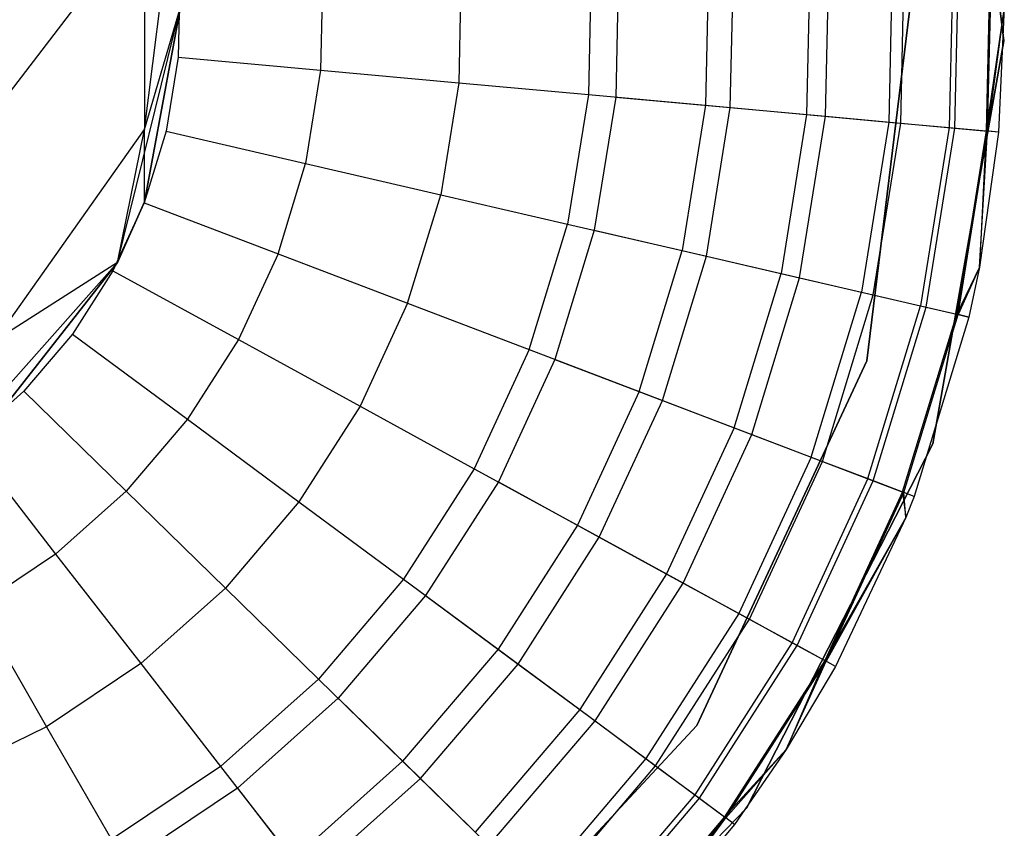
# Model space of a CAD drawing. Extents: x 0.4 to 40.3, y 0.4 to 40.3.
# Tile 106 of 243: x 20.501 to 20.854, y 0.58 to 0.869. Entities that reach past the tile are written whole.
import ezdxf

# ---------------------------------------------------------------- set-up
doc = ezdxf.new("R2010")
doc.units = 0
doc.header["$MEASUREMENT"] = 0
doc.layers.get('0').update_dxf_attribs({"color": 13, "linetype": 'CONTINUOUS'})

# ---------------------------------------------------------------- blocks, each defined once
blk = doc.blocks.new('ORTO-XII-B-11464-11465_ST0')
at = {"color": 0}
for p, q in [((20.85403, 0.86179, 10.00295), (20.83573, 1.00734, 10.00295)), ((20.83573, 1.00734, 3.31004), (20.85403, 0.86179, 3.31004)), ((20.85403, 0.86179, 10.00295), (20.83573, 1.00734, 10.00295)), ((20.83573, 1.00734, 3.31004), (20.85403, 0.86179, 3.31004)), ((20.54611, 0.82999, 1.68223), (20.55746, 0.92118, 1.70304)), ((20.54611, 0.82999, 1.68223), (20.55746, 0.92118, 1.70304)), ((20.49258, 0.83663, 1.42996), (20.54611, 0.90649, 1.4636)), ((20.49258, 0.83663, 1.42996), (20.54611, 0.90649, 1.4636)), ((20.54611, 0.90649, 1.4636), (20.54611, 0.82999, 1.68223)), ((20.54611, 0.90649, 1.4636), (20.54611, 0.82999, 1.68223)), ((20.78465, 0.89312, 12.08659), (20.78334, 0.83539, 12.08659)), ((20.78465, 0.89312, 12.08659), (20.78334, 0.83539, 12.08659)), ((20.79013, 0.83477, 10.0086), (20.79147, 0.89343, 10.0086)), ((20.79013, 0.83477, 10.0086), (20.79147, 0.89343, 10.0086)), ((20.81415, 0.89446, 12.04443), (20.81274, 0.83271, 12.04443)), ((20.81415, 0.89446, 12.04443), (20.81274, 0.83271, 12.04443)), ((20.81706, 0.83231, 10.08321), (20.81848, 0.89466, 10.08321)), ((20.81706, 0.83231, 10.08321), (20.81848, 0.89466, 10.08321)), ((20.83588, 0.89545, 11.99778), (20.8344, 0.83073, 11.99778)), ((20.83588, 0.89545, 11.99778), (20.8344, 0.83073, 11.99778)), ((20.83648, 0.83054, 10.16013), (20.83796, 0.89554, 10.16013)), ((20.83648, 0.83054, 10.16013), (20.83796, 0.89554, 10.16013)), ((20.84918, 0.89606, 11.94807), (20.84767, 0.82952, 11.94807)), ((20.84918, 0.89606, 11.94807), (20.84767, 0.82952, 11.94807)), ((20.84821, 0.82947, 10.23861), (20.84973, 0.89608, 10.23861)), ((20.84821, 0.82947, 10.23861), (20.84973, 0.89608, 10.23861)), ((20.70618, 0.88954, 12.15251), (20.70511, 0.84253, 12.15251)), ((20.70618, 0.88954, 12.15251), (20.70511, 0.84253, 12.15251)), ((20.71601, 0.88999, 9.86923), (20.71491, 0.84164, 9.86923)), ((20.71601, 0.88999, 9.86923), (20.71491, 0.84164, 9.86923)), ((20.7483, 0.89146, 12.12299), (20.7471, 0.8387, 12.12299)), ((20.7483, 0.89146, 12.12299), (20.7471, 0.8387, 12.12299)), ((20.75597, 0.83789, 9.93704), (20.7572, 0.89186, 9.93704)), ((20.75597, 0.83789, 9.93704), (20.7572, 0.89186, 9.93704)), ((20.82239, 0.89012, 10.00295), (20.80489, 0.74707, 10.00295)), ((20.80489, 0.74707, 3.31004), (20.82239, 0.89012, 3.31004)), ((20.80489, 0.74707, 3.31004), (20.82239, 0.89012, 3.31004)), ((20.82239, 0.89012, 10.00295), (20.80489, 0.74707, 10.00295)), ((20.65958, 0.88742, 12.17426), (20.65866, 0.84678, 12.17426)), ((20.65958, 0.88742, 12.17426), (20.65866, 0.84678, 12.17426)), ((20.5587, 0.88282, 12.19207), (20.55808, 0.85596, 12.19207)), ((20.5587, 0.88282, 12.19207), (20.55808, 0.85596, 12.19207)), ((20.60992, 0.88515, 12.18758), (20.60915, 0.8513, 12.18758)), ((20.60992, 0.88515, 12.18758), (20.60915, 0.8513, 12.18758)), ((20.53635, 0.78238, 3.92355), (20.5589, 0.87386, 3.92355)), ((20.53635, 0.78238, 3.92355), (20.5589, 0.87386, 3.92355)), ((20.5589, 0.87386, 1.9124), (20.54611, 0.80406, 1.9124)), ((20.54611, 0.82999, 1.68223), (20.5589, 0.87386, 1.9124)), ((20.54611, 0.82999, 1.68223), (20.5589, 0.87386, 1.9124)), ((20.54611, 0.80406, 1.9124), (20.5589, 0.87386, 3.92355)), ((20.5589, 0.87386, 1.9124), (20.54611, 0.80406, 1.9124)), ((20.54611, 0.80406, 1.9124), (20.5589, 0.87386, 3.92355)), ((20.85417, 0.87386, 11.89679), (20.84767, 0.82952, 11.94807)), ((20.85417, 0.87386, 11.89679), (20.84767, 0.82952, 11.94807)), ((20.85417, 0.87386, 10.31787), (20.84821, 0.82947, 10.23861)), ((20.85417, 0.87386, 10.31787), (20.84821, 0.82947, 10.23861)), ((20.85417, 0.87386, 10.31787), (20.85214, 0.82911, 10.31787)), ((20.85417, 0.87386, 11.89679), (20.85214, 0.82911, 11.89679)), ((20.85417, 0.87386, 10.31787), (20.85214, 0.82911, 10.31787)), ((20.85417, 0.87386, 11.89679), (20.85214, 0.82911, 11.89679)), ((20.82861, 0.71731, 10.00295), (20.85403, 0.86179, 10.00295)), ((20.85403, 0.86179, 3.31004), (20.82861, 0.71731, 3.31004)), ((20.82861, 0.71731, 10.00295), (20.85403, 0.86179, 10.00295)), ((20.85403, 0.86179, 3.31004), (20.82861, 0.71731, 3.31004)), ((20.85403, 0.86179, 10.00295), (20.85403, 0.86179, 3.31004)), ((20.85403, 0.86179, 10.00295), (20.85403, 0.86179, 3.31004)), ((20.55808, 0.85596, 12.19207), (20.55382, 0.82943, 12.19207)), ((20.55808, 0.85596, 12.19207), (20.55382, 0.82943, 12.19207)), ((20.55808, 0.85596, 12.19207), (20.60915, 0.8513, 12.18758)), ((20.55808, 0.85596, 12.19207), (20.60915, 0.8513, 12.18758)), ((20.60915, 0.8513, 12.18758), (20.60377, 0.81786, 12.18758)), ((20.60915, 0.8513, 12.18758), (20.60377, 0.81786, 12.18758)), ((20.60915, 0.8513, 12.18758), (20.65866, 0.84678, 12.17426)), ((20.60915, 0.8513, 12.18758), (20.65866, 0.84678, 12.17426)), ((20.65866, 0.84678, 12.17426), (20.65221, 0.80664, 12.17426)), ((20.65866, 0.84678, 12.17426), (20.65221, 0.80664, 12.17426)), ((20.65866, 0.84678, 12.17426), (20.70511, 0.84253, 12.15251)), ((20.65866, 0.84678, 12.17426), (20.70511, 0.84253, 12.15251)), ((20.70511, 0.84253, 12.15251), (20.69765, 0.79611, 12.15251)), ((20.70511, 0.84253, 12.15251), (20.69765, 0.79611, 12.15251)), ((20.70511, 0.84253, 12.15251), (20.7471, 0.8387, 12.12299)), ((20.70511, 0.84253, 12.15251), (20.7471, 0.8387, 12.12299)), ((20.71491, 0.84164, 9.86923), (20.70724, 0.79389, 9.86923)), ((20.71491, 0.84164, 9.86923), (20.70724, 0.79389, 9.86923)), ((20.71491, 0.84164, 9.86923), (20.75597, 0.83789, 9.93704)), ((20.71491, 0.84164, 9.86923), (20.75597, 0.83789, 9.93704)), ((20.7471, 0.8387, 12.12299), (20.73872, 0.7866, 12.12299)), ((20.7471, 0.8387, 12.12299), (20.73872, 0.7866, 12.12299)), ((20.7471, 0.8387, 12.12299), (20.78334, 0.83539, 12.08659)), ((20.7471, 0.8387, 12.12299), (20.78334, 0.83539, 12.08659)), ((20.7474, 0.78459, 9.93704), (20.75597, 0.83789, 9.93704)), ((20.7474, 0.78459, 9.93704), (20.75597, 0.83789, 9.93704)), ((20.75597, 0.83789, 9.93704), (20.79013, 0.83477, 10.0086)), ((20.75597, 0.83789, 9.93704), (20.79013, 0.83477, 10.0086)), ((20.78334, 0.83539, 12.08659), (20.77418, 0.77838, 12.08659)), ((20.78334, 0.83539, 12.08659), (20.77418, 0.77838, 12.08659)), ((20.78082, 0.77684, 10.0086), (20.79013, 0.83477, 10.0086)), ((20.78082, 0.77684, 10.0086), (20.79013, 0.83477, 10.0086)), ((20.78334, 0.83539, 12.08659), (20.81274, 0.83271, 12.04443)), ((20.78334, 0.83539, 12.08659), (20.81274, 0.83271, 12.04443)), ((20.79013, 0.83477, 10.0086), (20.81706, 0.83231, 10.08321)), ((20.79013, 0.83477, 10.0086), (20.81706, 0.83231, 10.08321)), ((20.49258, 0.75439, 1.66498), (20.54611, 0.82999, 1.68223)), ((20.49258, 0.75439, 1.66498), (20.54611, 0.82999, 1.68223)), ((20.53635, 0.78238, 1.9124), (20.54611, 0.82999, 1.68223)), ((20.53635, 0.78238, 1.9124), (20.54611, 0.82999, 1.68223)), ((20.55382, 0.82943, 12.19207), (20.54599, 0.80373, 12.19207)), ((20.55382, 0.82943, 12.19207), (20.54599, 0.80373, 12.19207)), ((20.54611, 0.80406, 1.9124), (20.54611, 0.82999, 1.68223)), ((20.54611, 0.80406, 1.9124), (20.54611, 0.82999, 1.68223)), ((20.55382, 0.82943, 12.19207), (20.60377, 0.81786, 12.18758)), ((20.55382, 0.82943, 12.19207), (20.60377, 0.81786, 12.18758)), ((20.81274, 0.83271, 12.04443), (20.80294, 0.77172, 12.04443)), ((20.81274, 0.83271, 12.04443), (20.80294, 0.77172, 12.04443)), ((20.80716, 0.77074, 10.08321), (20.81706, 0.83231, 10.08321)), ((20.80716, 0.77074, 10.08321), (20.81706, 0.83231, 10.08321)), ((20.81274, 0.83271, 12.04443), (20.8344, 0.83073, 11.99778)), ((20.81274, 0.83271, 12.04443), (20.8344, 0.83073, 11.99778)), ((20.81706, 0.83231, 10.08321), (20.83648, 0.83054, 10.16013)), ((20.81706, 0.83231, 10.08321), (20.83648, 0.83054, 10.16013)), ((20.8344, 0.83073, 11.99778), (20.82413, 0.76681, 11.99778)), ((20.8344, 0.83073, 11.99778), (20.82413, 0.76681, 11.99778)), ((20.82616, 0.76634, 10.16013), (20.83648, 0.83054, 10.16013)), ((20.82616, 0.76634, 10.16013), (20.83648, 0.83054, 10.16013)), ((20.8344, 0.83073, 11.99778), (20.84767, 0.82952, 11.94807)), ((20.8344, 0.83073, 11.99778), (20.84767, 0.82952, 11.94807)), ((20.83648, 0.83054, 10.16013), (20.84821, 0.82947, 10.23861)), ((20.83648, 0.83054, 10.16013), (20.84821, 0.82947, 10.23861)), ((20.84767, 0.82952, 11.94807), (20.83711, 0.7638, 11.94807)), ((20.84767, 0.82952, 11.94807), (20.83711, 0.7638, 11.94807)), ((20.83764, 0.76368, 10.23861), (20.84821, 0.82947, 10.23861)), ((20.83764, 0.76368, 10.23861), (20.84821, 0.82947, 10.23861)), ((20.84767, 0.82952, 11.94807), (20.84528, 0.78073, 11.89679)), ((20.84767, 0.82952, 11.94807), (20.84528, 0.78073, 11.89679)), ((20.84528, 0.78073, 10.31787), (20.84821, 0.82947, 10.23861)), ((20.84528, 0.78073, 10.31787), (20.84821, 0.82947, 10.23861)), ((20.85214, 0.82911, 11.89679), (20.84767, 0.82952, 11.94807)), ((20.85214, 0.82911, 11.89679), (20.84767, 0.82952, 11.94807)), ((20.85214, 0.82911, 10.31787), (20.84821, 0.82947, 10.23861)), ((20.85214, 0.82911, 10.31787), (20.84821, 0.82947, 10.23861)), ((20.85214, 0.82911, 10.31787), (20.84528, 0.78073, 10.31787)), ((20.85214, 0.82911, 11.89679), (20.84528, 0.78073, 11.89679)), ((20.85214, 0.82911, 10.31787), (20.84528, 0.78073, 10.31787)), ((20.85214, 0.82911, 11.89679), (20.84528, 0.78073, 11.89679)), ((20.85214, 0.82911, 11.89679), (20.85214, 0.82911, 10.31787)), ((20.85214, 0.82911, 11.89679), (20.85214, 0.82911, 10.31787)), ((20.5939, 0.78547, 12.18758), (20.60377, 0.81786, 12.18758)), ((20.5939, 0.78547, 12.18758), (20.60377, 0.81786, 12.18758)), ((20.60377, 0.81786, 12.18758), (20.65221, 0.80664, 12.17426)), ((20.60377, 0.81786, 12.18758), (20.65221, 0.80664, 12.17426)), ((20.64035, 0.76776, 12.17426), (20.65221, 0.80664, 12.17426)), ((20.64035, 0.76776, 12.17426), (20.65221, 0.80664, 12.17426)), ((20.65221, 0.80664, 12.17426), (20.69765, 0.79611, 12.15251)), ((20.65221, 0.80664, 12.17426), (20.69765, 0.79611, 12.15251)), ((20.54599, 0.80373, 12.19207), (20.53472, 0.77934, 12.19207)), ((20.54599, 0.80373, 12.19207), (20.53472, 0.77934, 12.19207)), ((20.54611, 0.80406, 1.9124), (20.53635, 0.78238, 1.9124)), ((20.53635, 0.78238, 3.92355), (20.54611, 0.80406, 1.9124)), ((20.54611, 0.80406, 1.9124), (20.53635, 0.78238, 1.9124)), ((20.53635, 0.78238, 3.92355), (20.54611, 0.80406, 1.9124)), ((20.54599, 0.80373, 12.19207), (20.5939, 0.78547, 12.18758)), ((20.54599, 0.80373, 12.19207), (20.5939, 0.78547, 12.18758)), ((20.68394, 0.75114, 12.15251), (20.69765, 0.79611, 12.15251)), ((20.68394, 0.75114, 12.15251), (20.69765, 0.79611, 12.15251)), ((20.69765, 0.79611, 12.15251), (20.73872, 0.7866, 12.12299)), ((20.69765, 0.79611, 12.15251), (20.73872, 0.7866, 12.12299)), ((20.70724, 0.79389, 9.86923), (20.69313, 0.74763, 9.86923)), ((20.70724, 0.79389, 9.86923), (20.69313, 0.74763, 9.86923)), ((20.70724, 0.79389, 9.86923), (20.7474, 0.78459, 9.93704)), ((20.70724, 0.79389, 9.86923), (20.7474, 0.78459, 9.93704)), ((20.5939, 0.78547, 12.18758), (20.5797, 0.75472, 12.18758)), ((20.5939, 0.78547, 12.18758), (20.5797, 0.75472, 12.18758)), ((20.5939, 0.78547, 12.18758), (20.64035, 0.76776, 12.17426)), ((20.5939, 0.78547, 12.18758), (20.64035, 0.76776, 12.17426)), ((20.72333, 0.73612, 12.12299), (20.73872, 0.7866, 12.12299)), ((20.72333, 0.73612, 12.12299), (20.73872, 0.7866, 12.12299)), ((20.73166, 0.73295, 9.93704), (20.7474, 0.78459, 9.93704)), ((20.73166, 0.73295, 9.93704), (20.7474, 0.78459, 9.93704)), ((20.73872, 0.7866, 12.12299), (20.77418, 0.77838, 12.08659)), ((20.73872, 0.7866, 12.12299), (20.77418, 0.77838, 12.08659)), ((20.7474, 0.78459, 9.93704), (20.78082, 0.77684, 10.0086)), ((20.7474, 0.78459, 9.93704), (20.78082, 0.77684, 10.0086)), ((20.47387, 0.71186, 3.92355), (20.53635, 0.78238, 3.92355)), ((20.47387, 0.71186, 3.92355), (20.53635, 0.78238, 3.92355)), ((20.53635, 0.78238, 1.9124), (20.49258, 0.75439, 1.66498)), ((20.53635, 0.78238, 1.9124), (20.49258, 0.75439, 1.66498)), ((20.53635, 0.78238, 1.9124), (20.49258, 0.72652, 1.9124)), ((20.49258, 0.72652, 1.9124), (20.53635, 0.78238, 3.92355)), ((20.49258, 0.72652, 1.9124), (20.53635, 0.78238, 3.92355)), ((20.53635, 0.78238, 1.9124), (20.49258, 0.72652, 1.9124)), ((20.53635, 0.78238, 1.9124), (20.53635, 0.78238, 3.92355)), ((20.53635, 0.78238, 1.9124), (20.53635, 0.78238, 3.92355)), ((20.84528, 0.78073, 11.89679), (20.83711, 0.7638, 11.94807)), ((20.84528, 0.78073, 11.89679), (20.83711, 0.7638, 11.94807)), ((20.84528, 0.78073, 10.31787), (20.83764, 0.76368, 10.23861)), ((20.84528, 0.78073, 10.31787), (20.83764, 0.76368, 10.23861)), ((20.84528, 0.78073, 10.31787), (20.84148, 0.76279, 10.31787)), ((20.84528, 0.78073, 11.89679), (20.84148, 0.76279, 11.89679)), ((20.84528, 0.78073, 10.31787), (20.84148, 0.76279, 10.31787)), ((20.84528, 0.78073, 11.89679), (20.84148, 0.76279, 11.89679)), ((20.84528, 0.78073, 11.89679), (20.84528, 0.78073, 10.31787)), ((20.84528, 0.78073, 11.89679), (20.84528, 0.78073, 10.31787)), ((20.53472, 0.77934, 12.19207), (20.52025, 0.75671, 12.19207)), ((20.53472, 0.77934, 12.19207), (20.52025, 0.75671, 12.19207)), ((20.53472, 0.77934, 12.19207), (20.5797, 0.75472, 12.18758)), ((20.53472, 0.77934, 12.19207), (20.5797, 0.75472, 12.18758)), ((20.75734, 0.72315, 12.08659), (20.77418, 0.77838, 12.08659)), ((20.75734, 0.72315, 12.08659), (20.77418, 0.77838, 12.08659)), ((20.76371, 0.72073, 10.0086), (20.78082, 0.77684, 10.0086)), ((20.76371, 0.72073, 10.0086), (20.78082, 0.77684, 10.0086)), ((20.77418, 0.77838, 12.08659), (20.80294, 0.77172, 12.04443)), ((20.77418, 0.77838, 12.08659), (20.80294, 0.77172, 12.04443)), ((20.78082, 0.77684, 10.0086), (20.80716, 0.77074, 10.08321)), ((20.78082, 0.77684, 10.0086), (20.80716, 0.77074, 10.08321)), ((20.78492, 0.71264, 12.04443), (20.80294, 0.77172, 12.04443)), ((20.78492, 0.71264, 12.04443), (20.80294, 0.77172, 12.04443)), ((20.78898, 0.71109, 10.08321), (20.80716, 0.77074, 10.08321)), ((20.78898, 0.71109, 10.08321), (20.80716, 0.77074, 10.08321)), ((20.80294, 0.77172, 12.04443), (20.82413, 0.76681, 11.99778)), ((20.80294, 0.77172, 12.04443), (20.82413, 0.76681, 11.99778)), ((20.80716, 0.77074, 10.08321), (20.82616, 0.76634, 10.16013)), ((20.80716, 0.77074, 10.08321), (20.82616, 0.76634, 10.16013)), ((20.64035, 0.76776, 12.17426), (20.62331, 0.73085, 12.17426)), ((20.64035, 0.76776, 12.17426), (20.62331, 0.73085, 12.17426)), ((20.64035, 0.76776, 12.17426), (20.68394, 0.75114, 12.15251)), ((20.64035, 0.76776, 12.17426), (20.68394, 0.75114, 12.15251)), ((20.80525, 0.70489, 11.99778), (20.82413, 0.76681, 11.99778)), ((20.80525, 0.70489, 11.99778), (20.82413, 0.76681, 11.99778)), ((20.8072, 0.70414, 10.16013), (20.82616, 0.76634, 10.16013)), ((20.8072, 0.70414, 10.16013), (20.82616, 0.76634, 10.16013)), ((20.82413, 0.76681, 11.99778), (20.83711, 0.7638, 11.94807)), ((20.82413, 0.76681, 11.99778), (20.83711, 0.7638, 11.94807)), ((20.82616, 0.76634, 10.16013), (20.83764, 0.76368, 10.23861)), ((20.82616, 0.76634, 10.16013), (20.83764, 0.76368, 10.23861)), ((20.8177, 0.70014, 11.94807), (20.83711, 0.7638, 11.94807)), ((20.8177, 0.70014, 11.94807), (20.83711, 0.7638, 11.94807)), ((20.81821, 0.69995, 10.23861), (20.83764, 0.76368, 10.23861)), ((20.81821, 0.69995, 10.23861), (20.83764, 0.76368, 10.23861)), ((20.84148, 0.76279, 10.31787), (20.82189, 0.69854, 10.31787)), ((20.84148, 0.76279, 11.89679), (20.82189, 0.69854, 11.89679)), ((20.84148, 0.76279, 10.31787), (20.82189, 0.69854, 10.31787)), ((20.84148, 0.76279, 11.89679), (20.82189, 0.69854, 11.89679)), ((20.83711, 0.7638, 11.94807), (20.84148, 0.76279, 11.89679)), ((20.83711, 0.7638, 11.94807), (20.84148, 0.76279, 11.89679)), ((20.84148, 0.76279, 10.31787), (20.83764, 0.76368, 10.23861)), ((20.84148, 0.76279, 10.31787), (20.83764, 0.76368, 10.23861)), ((20.84148, 0.76279, 11.89679), (20.84148, 0.76279, 10.31787)), ((20.84148, 0.76279, 11.89679), (20.84148, 0.76279, 10.31787)), ((20.52025, 0.75671, 12.19207), (20.50282, 0.73626, 12.19207)), ((20.52025, 0.75671, 12.19207), (20.50282, 0.73626, 12.19207)), ((20.52025, 0.75671, 12.19207), (20.56145, 0.72619, 12.18758)), ((20.52025, 0.75671, 12.19207), (20.56145, 0.72619, 12.18758)), ((20.5797, 0.75472, 12.18758), (20.56145, 0.72619, 12.18758)), ((20.5797, 0.75472, 12.18758), (20.56145, 0.72619, 12.18758)), ((20.5797, 0.75472, 12.18758), (20.62331, 0.73085, 12.17426)), ((20.5797, 0.75472, 12.18758), (20.62331, 0.73085, 12.17426)), ((20.68394, 0.75114, 12.15251), (20.66423, 0.70845, 12.15251)), ((20.68394, 0.75114, 12.15251), (20.66423, 0.70845, 12.15251)), ((20.68394, 0.75114, 12.15251), (20.72333, 0.73612, 12.12299)), ((20.68394, 0.75114, 12.15251), (20.72333, 0.73612, 12.12299)), ((20.69313, 0.74763, 9.86923), (20.67286, 0.70373, 9.86923)), ((20.69313, 0.74763, 9.86923), (20.67286, 0.70373, 9.86923)), ((20.69313, 0.74763, 9.86923), (20.73166, 0.73295, 9.93704)), ((20.69313, 0.74763, 9.86923), (20.73166, 0.73295, 9.93704)), ((20.80489, 0.74707, 10.00295), (20.74403, 0.61643, 10.00295)), ((20.74403, 0.61643, 3.31004), (20.80489, 0.74707, 3.31004)), ((20.74403, 0.61643, 3.31004), (20.80489, 0.74707, 3.31004)), ((20.80489, 0.74707, 10.00295), (20.74403, 0.61643, 10.00295)), ((20.80489, 0.74707, 3.31004), (20.80489, 0.74707, 10.00295)), ((20.80489, 0.74707, 3.31004), (20.80489, 0.74707, 10.00295)), ((20.50282, 0.73626, 12.19207), (20.48277, 0.71837, 12.19207)), ((20.50282, 0.73626, 12.19207), (20.48277, 0.71837, 12.19207)), ((20.50282, 0.73626, 12.19207), (20.53949, 0.70042, 12.18758)), ((20.50282, 0.73626, 12.19207), (20.53949, 0.70042, 12.18758)), ((20.72333, 0.73612, 12.12299), (20.70121, 0.68821, 12.12299)), ((20.72333, 0.73612, 12.12299), (20.70121, 0.68821, 12.12299)), ((20.72333, 0.73612, 12.12299), (20.75734, 0.72315, 12.08659)), ((20.72333, 0.73612, 12.12299), (20.75734, 0.72315, 12.08659)), ((20.62331, 0.73085, 12.17426), (20.6014, 0.69661, 12.17426)), ((20.62331, 0.73085, 12.17426), (20.6014, 0.69661, 12.17426)), ((20.62331, 0.73085, 12.17426), (20.66423, 0.70845, 12.15251)), ((20.62331, 0.73085, 12.17426), (20.66423, 0.70845, 12.15251)), ((20.70903, 0.68393, 9.93704), (20.73166, 0.73295, 9.93704)), ((20.70903, 0.68393, 9.93704), (20.73166, 0.73295, 9.93704)), ((20.73166, 0.73295, 9.93704), (20.76371, 0.72073, 10.0086)), ((20.73166, 0.73295, 9.93704), (20.76371, 0.72073, 10.0086)), ((20.56145, 0.72619, 12.18758), (20.53949, 0.70042, 12.18758)), ((20.56145, 0.72619, 12.18758), (20.53949, 0.70042, 12.18758)), ((20.56145, 0.72619, 12.18758), (20.6014, 0.69661, 12.17426)), ((20.56145, 0.72619, 12.18758), (20.6014, 0.69661, 12.17426)), ((20.75734, 0.72315, 12.08659), (20.73314, 0.67073, 12.08659)), ((20.75734, 0.72315, 12.08659), (20.73314, 0.67073, 12.08659)), ((20.73912, 0.66746, 10.0086), (20.76371, 0.72073, 10.0086)), ((20.73912, 0.66746, 10.0086), (20.76371, 0.72073, 10.0086)), ((20.75734, 0.72315, 12.08659), (20.78492, 0.71264, 12.04443)), ((20.75734, 0.72315, 12.08659), (20.78492, 0.71264, 12.04443)), ((20.76371, 0.72073, 10.0086), (20.78898, 0.71109, 10.08321)), ((20.76371, 0.72073, 10.0086), (20.78898, 0.71109, 10.08321)), ((20.48277, 0.71837, 12.19207), (20.51422, 0.67787, 12.18758)), ((20.48277, 0.71837, 12.19207), (20.51422, 0.67787, 12.18758)), ((20.76174, 0.58674, 10.00295), (20.82861, 0.71731, 10.00295)), ((20.82861, 0.71731, 3.31004), (20.76174, 0.58674, 3.31004)), ((20.76174, 0.58674, 10.00295), (20.82861, 0.71731, 10.00295)), ((20.82861, 0.71731, 3.31004), (20.76174, 0.58674, 3.31004)), ((20.82861, 0.71731, 10.00295), (20.82861, 0.71731, 3.31004)), ((20.82861, 0.71731, 10.00295), (20.82861, 0.71731, 3.31004)), ((20.78492, 0.71264, 12.04443), (20.75903, 0.65656, 12.04443)), ((20.78492, 0.71264, 12.04443), (20.75903, 0.65656, 12.04443)), ((20.76284, 0.65448, 10.08321), (20.78898, 0.71109, 10.08321)), ((20.76284, 0.65448, 10.08321), (20.78898, 0.71109, 10.08321)), ((20.78492, 0.71264, 12.04443), (20.80525, 0.70489, 11.99778)), ((20.78492, 0.71264, 12.04443), (20.80525, 0.70489, 11.99778)), ((20.78898, 0.71109, 10.08321), (20.8072, 0.70414, 10.16013)), ((20.78898, 0.71109, 10.08321), (20.8072, 0.70414, 10.16013)), ((20.66423, 0.70845, 12.15251), (20.63889, 0.66885, 12.15251)), ((20.66423, 0.70845, 12.15251), (20.63889, 0.66885, 12.15251)), ((20.66423, 0.70845, 12.15251), (20.70121, 0.68821, 12.12299)), ((20.66423, 0.70845, 12.15251), (20.70121, 0.68821, 12.12299)), ((20.67286, 0.70373, 9.86923), (20.6468, 0.66299, 9.86923)), ((20.67286, 0.70373, 9.86923), (20.6468, 0.66299, 9.86923)), ((20.67286, 0.70373, 9.86923), (20.70903, 0.68393, 9.93704)), ((20.67286, 0.70373, 9.86923), (20.70903, 0.68393, 9.93704)), ((20.80525, 0.70489, 11.99778), (20.77811, 0.64611, 11.99778)), ((20.80525, 0.70489, 11.99778), (20.77811, 0.64611, 11.99778)), ((20.77995, 0.64511, 10.16013), (20.8072, 0.70414, 10.16013)), ((20.77995, 0.64511, 10.16013), (20.8072, 0.70414, 10.16013)), ((20.80525, 0.70489, 11.99778), (20.8177, 0.70014, 11.94807)), ((20.80525, 0.70489, 11.99778), (20.8177, 0.70014, 11.94807)), ((20.8072, 0.70414, 10.16013), (20.81821, 0.69995, 10.23861)), ((20.8072, 0.70414, 10.16013), (20.81821, 0.69995, 10.23861)), ((20.51422, 0.67787, 12.18758), (20.53949, 0.70042, 12.18758)), ((20.51422, 0.67787, 12.18758), (20.53949, 0.70042, 12.18758)), ((20.53949, 0.70042, 12.18758), (20.57504, 0.66567, 12.17426)), ((20.53949, 0.70042, 12.18758), (20.57504, 0.66567, 12.17426)), ((20.8177, 0.70014, 11.94807), (20.7898, 0.63972, 11.94807)), ((20.8177, 0.70014, 11.94807), (20.7898, 0.63972, 11.94807)), ((20.79028, 0.63945, 10.23861), (20.81821, 0.69995, 10.23861)), ((20.79028, 0.63945, 10.23861), (20.81821, 0.69995, 10.23861)), ((20.82189, 0.69854, 11.89679), (20.8177, 0.70014, 11.94807)), ((20.8177, 0.70014, 11.94807), (20.81892, 0.69096, 11.89679)), ((20.82189, 0.69854, 11.89679), (20.8177, 0.70014, 11.94807)), ((20.8177, 0.70014, 11.94807), (20.81892, 0.69096, 11.89679)), ((20.82189, 0.69854, 10.31787), (20.81821, 0.69995, 10.23861)), ((20.82189, 0.69854, 10.31787), (20.81821, 0.69995, 10.23861)), ((20.81892, 0.69096, 10.31787), (20.81821, 0.69995, 10.23861)), ((20.81892, 0.69096, 10.31787), (20.81821, 0.69995, 10.23861)), ((20.6014, 0.69661, 12.17426), (20.57504, 0.66567, 12.17426)), ((20.6014, 0.69661, 12.17426), (20.57504, 0.66567, 12.17426)), ((20.6014, 0.69661, 12.17426), (20.63889, 0.66885, 12.15251)), ((20.6014, 0.69661, 12.17426), (20.63889, 0.66885, 12.15251)), ((20.82189, 0.69854, 10.31787), (20.81892, 0.69096, 10.31787)), ((20.82189, 0.69854, 11.89679), (20.81892, 0.69096, 11.89679)), ((20.82189, 0.69854, 10.31787), (20.81892, 0.69096, 10.31787)), ((20.82189, 0.69854, 11.89679), (20.81892, 0.69096, 11.89679)), ((20.82189, 0.69854, 11.89679), (20.82189, 0.69854, 10.31787)), ((20.82189, 0.69854, 11.89679), (20.82189, 0.69854, 10.31787)), ((20.70121, 0.68821, 12.12299), (20.67277, 0.64375, 12.12299)), ((20.70121, 0.68821, 12.12299), (20.67277, 0.64375, 12.12299)), ((20.70121, 0.68821, 12.12299), (20.73314, 0.67073, 12.08659)), ((20.70121, 0.68821, 12.12299), (20.73314, 0.67073, 12.08659)), ((20.81892, 0.69096, 11.89679), (20.7898, 0.63972, 11.94807)), ((20.81892, 0.69096, 11.89679), (20.7898, 0.63972, 11.94807)), ((20.81892, 0.69096, 10.31787), (20.79028, 0.63945, 10.23861)), ((20.81892, 0.69096, 10.31787), (20.79028, 0.63945, 10.23861)), ((20.81892, 0.69096, 10.31787), (20.79373, 0.63756, 10.31787)), ((20.81892, 0.69096, 11.89679), (20.79373, 0.63756, 11.89679)), ((20.81892, 0.69096, 10.31787), (20.79373, 0.63756, 10.31787)), ((20.81892, 0.69096, 11.89679), (20.79373, 0.63756, 11.89679)), ((20.81892, 0.69096, 11.89679), (20.81892, 0.69096, 10.31787)), ((20.81892, 0.69096, 11.89679), (20.81892, 0.69096, 10.31787)), ((20.67993, 0.63845, 9.93704), (20.70903, 0.68393, 9.93704)), ((20.67993, 0.63845, 9.93704), (20.70903, 0.68393, 9.93704)), ((20.70903, 0.68393, 9.93704), (20.73912, 0.66746, 10.0086)), ((20.70903, 0.68393, 9.93704), (20.73912, 0.66746, 10.0086)), ((20.51422, 0.67787, 12.18758), (20.48611, 0.65898, 12.18758)), ((20.51422, 0.67787, 12.18758), (20.48611, 0.65898, 12.18758)), ((20.51422, 0.67787, 12.18758), (20.54471, 0.6386, 12.17426)), ((20.51422, 0.67787, 12.18758), (20.54471, 0.6386, 12.17426)), ((20.73314, 0.67073, 12.08659), (20.70202, 0.6221, 12.08659)), ((20.73314, 0.67073, 12.08659), (20.70202, 0.6221, 12.08659)), ((20.73314, 0.67073, 12.08659), (20.75903, 0.65656, 12.04443)), ((20.73314, 0.67073, 12.08659), (20.75903, 0.65656, 12.04443)), ((20.63889, 0.66885, 12.15251), (20.6084, 0.63306, 12.15251)), ((20.63889, 0.66885, 12.15251), (20.6084, 0.63306, 12.15251)), ((20.63889, 0.66885, 12.15251), (20.67277, 0.64375, 12.12299)), ((20.63889, 0.66885, 12.15251), (20.67277, 0.64375, 12.12299)), ((20.7075, 0.61804, 10.0086), (20.73912, 0.66746, 10.0086)), ((20.7075, 0.61804, 10.0086), (20.73912, 0.66746, 10.0086)), ((20.73912, 0.66746, 10.0086), (20.76284, 0.65448, 10.08321)), ((20.73912, 0.66746, 10.0086), (20.76284, 0.65448, 10.08321)), ((20.54471, 0.6386, 12.17426), (20.57504, 0.66567, 12.17426)), ((20.54471, 0.6386, 12.17426), (20.57504, 0.66567, 12.17426)), ((20.57504, 0.66567, 12.17426), (20.6084, 0.63306, 12.15251)), ((20.57504, 0.66567, 12.17426), (20.6084, 0.63306, 12.15251)), ((20.6468, 0.66299, 9.86923), (20.61543, 0.62618, 9.86923)), ((20.6468, 0.66299, 9.86923), (20.61543, 0.62618, 9.86923)), ((20.6468, 0.66299, 9.86923), (20.67993, 0.63845, 9.93704)), ((20.6468, 0.66299, 9.86923), (20.67993, 0.63845, 9.93704)), ((20.48611, 0.65898, 12.18758), (20.51097, 0.61592, 12.17426)), ((20.48611, 0.65898, 12.18758), (20.51097, 0.61592, 12.17426)), ((20.75903, 0.65656, 12.04443), (20.72575, 0.60453, 12.04443)), ((20.75903, 0.65656, 12.04443), (20.72575, 0.60453, 12.04443)), ((20.75903, 0.65656, 12.04443), (20.77811, 0.64611, 11.99778)), ((20.75903, 0.65656, 12.04443), (20.77811, 0.64611, 11.99778)), ((20.72923, 0.60195, 10.08321), (20.76284, 0.65448, 10.08321)), ((20.72923, 0.60195, 10.08321), (20.76284, 0.65448, 10.08321)), ((20.76284, 0.65448, 10.08321), (20.77995, 0.64511, 10.16013)), ((20.76284, 0.65448, 10.08321), (20.77995, 0.64511, 10.16013)), ((20.77811, 0.64611, 11.99778), (20.74323, 0.59158, 11.99778)), ((20.77811, 0.64611, 11.99778), (20.74323, 0.59158, 11.99778)), ((20.77811, 0.64611, 11.99778), (20.7898, 0.63972, 11.94807)), ((20.77811, 0.64611, 11.99778), (20.7898, 0.63972, 11.94807)), ((20.67277, 0.64375, 12.12299), (20.63855, 0.60359, 12.12299)), ((20.67277, 0.64375, 12.12299), (20.63855, 0.60359, 12.12299)), ((20.67277, 0.64375, 12.12299), (20.70202, 0.6221, 12.08659)), ((20.67277, 0.64375, 12.12299), (20.70202, 0.6221, 12.08659)), ((20.74491, 0.59034, 10.16013), (20.77995, 0.64511, 10.16013)), ((20.74491, 0.59034, 10.16013), (20.77995, 0.64511, 10.16013)), ((20.77995, 0.64511, 10.16013), (20.79028, 0.63945, 10.23861)), ((20.77995, 0.64511, 10.16013), (20.79028, 0.63945, 10.23861)), ((20.7898, 0.63972, 11.94807), (20.75393, 0.58365, 11.94807)), ((20.7898, 0.63972, 11.94807), (20.75393, 0.58365, 11.94807)), ((20.75437, 0.58333, 10.23861), (20.79028, 0.63945, 10.23861)), ((20.75437, 0.58333, 10.23861), (20.79028, 0.63945, 10.23861)), ((20.7898, 0.63972, 11.94807), (20.77605, 0.6078, 11.89679)), ((20.7898, 0.63972, 11.94807), (20.77605, 0.6078, 11.89679)), ((20.77605, 0.6078, 10.31787), (20.79028, 0.63945, 10.23861)), ((20.77605, 0.6078, 10.31787), (20.79028, 0.63945, 10.23861)), ((20.79373, 0.63756, 11.89679), (20.7898, 0.63972, 11.94807)), ((20.79373, 0.63756, 11.89679), (20.7898, 0.63972, 11.94807)), ((20.79373, 0.63756, 10.31787), (20.79028, 0.63945, 10.23861)), ((20.79373, 0.63756, 10.31787), (20.79028, 0.63945, 10.23861)), ((20.54471, 0.6386, 12.17426), (20.51097, 0.61592, 12.17426)), ((20.54471, 0.6386, 12.17426), (20.51097, 0.61592, 12.17426)), ((20.54471, 0.6386, 12.17426), (20.57331, 0.60176, 12.15251)), ((20.54471, 0.6386, 12.17426), (20.57331, 0.60176, 12.15251)), ((20.64492, 0.59736, 9.93704), (20.67993, 0.63845, 9.93704)), ((20.64492, 0.59736, 9.93704), (20.67993, 0.63845, 9.93704)), ((20.67993, 0.63845, 9.93704), (20.7075, 0.61804, 10.0086)), ((20.67993, 0.63845, 9.93704), (20.7075, 0.61804, 10.0086)), ((20.79373, 0.63756, 10.31787), (20.77605, 0.6078, 10.31787)), ((20.79373, 0.63756, 11.89679), (20.77605, 0.6078, 11.89679)), ((20.79373, 0.63756, 10.31787), (20.77605, 0.6078, 10.31787)), ((20.79373, 0.63756, 11.89679), (20.77605, 0.6078, 11.89679)), ((20.79373, 0.63756, 11.89679), (20.79373, 0.63756, 10.31787)), ((20.79373, 0.63756, 11.89679), (20.79373, 0.63756, 10.31787)), ((20.57331, 0.60176, 12.15251), (20.6084, 0.63306, 12.15251)), ((20.57331, 0.60176, 12.15251), (20.6084, 0.63306, 12.15251)), ((20.6084, 0.63306, 12.15251), (20.63855, 0.60359, 12.12299)), ((20.6084, 0.63306, 12.15251), (20.63855, 0.60359, 12.12299)), ((20.61543, 0.62618, 9.86923), (20.57935, 0.59398, 9.86923)), ((20.61543, 0.62618, 9.86923), (20.57935, 0.59398, 9.86923)), ((20.61543, 0.62618, 9.86923), (20.64492, 0.59736, 9.93704)), ((20.61543, 0.62618, 9.86923), (20.64492, 0.59736, 9.93704)), ((20.70202, 0.6221, 12.08659), (20.66457, 0.57815, 12.08659)), ((20.70202, 0.6221, 12.08659), (20.66457, 0.57815, 12.08659)), ((20.70202, 0.6221, 12.08659), (20.72575, 0.60453, 12.04443)), ((20.70202, 0.6221, 12.08659), (20.72575, 0.60453, 12.04443)), ((20.66945, 0.57338, 10.0086), (20.7075, 0.61804, 10.0086)), ((20.66945, 0.57338, 10.0086), (20.7075, 0.61804, 10.0086)), ((20.7075, 0.61804, 10.0086), (20.72923, 0.60195, 10.08321)), ((20.7075, 0.61804, 10.0086), (20.72923, 0.60195, 10.08321)), ((20.51097, 0.61592, 12.17426), (20.47446, 0.59805, 12.17426)), ((20.51097, 0.61592, 12.17426), (20.47446, 0.59805, 12.17426)), ((20.51097, 0.61592, 12.17426), (20.53429, 0.57553, 12.15251)), ((20.51097, 0.61592, 12.17426), (20.53429, 0.57553, 12.15251)), ((20.74403, 0.61643, 10.00295), (20.64579, 0.51099, 10.00295)), ((20.64579, 0.51099, 3.31004), (20.74403, 0.61643, 3.31004)), ((20.64579, 0.51099, 3.31004), (20.74403, 0.61643, 3.31004)), ((20.74403, 0.61643, 10.00295), (20.64579, 0.51099, 10.00295)), ((20.74403, 0.61643, 3.31004), (20.74403, 0.61643, 10.00295)), ((20.74403, 0.61643, 3.31004), (20.74403, 0.61643, 10.00295)), ((20.77605, 0.6078, 11.89679), (20.75393, 0.58365, 11.94807)), ((20.77605, 0.6078, 11.89679), (20.75393, 0.58365, 11.94807)), ((20.77605, 0.6078, 10.31787), (20.75437, 0.58333, 10.23861)), ((20.77605, 0.6078, 10.31787), (20.75437, 0.58333, 10.23861)), ((20.77605, 0.6078, 10.31787), (20.75754, 0.58098, 10.31787)), ((20.77605, 0.6078, 11.89679), (20.75754, 0.58098, 11.89679)), ((20.77605, 0.6078, 10.31787), (20.75754, 0.58098, 10.31787)), ((20.77605, 0.6078, 11.89679), (20.75754, 0.58098, 11.89679)), ((20.77605, 0.6078, 11.89679), (20.77605, 0.6078, 10.31787)), ((20.77605, 0.6078, 11.89679), (20.77605, 0.6078, 10.31787)), ((20.59917, 0.56846, 12.12299), (20.63855, 0.60359, 12.12299)), ((20.59917, 0.56846, 12.12299), (20.63855, 0.60359, 12.12299)), ((20.63855, 0.60359, 12.12299), (20.66457, 0.57815, 12.08659)), ((20.63855, 0.60359, 12.12299), (20.66457, 0.57815, 12.08659)), ((20.72575, 0.60453, 12.04443), (20.68568, 0.55751, 12.04443)), ((20.72575, 0.60453, 12.04443), (20.68568, 0.55751, 12.04443)), ((20.72575, 0.60453, 12.04443), (20.74323, 0.59158, 11.99778)), ((20.72575, 0.60453, 12.04443), (20.74323, 0.59158, 11.99778)), ((20.57331, 0.60176, 12.15251), (20.53429, 0.57553, 12.15251)), ((20.57331, 0.60176, 12.15251), (20.53429, 0.57553, 12.15251)), ((20.57331, 0.60176, 12.15251), (20.59917, 0.56846, 12.12299)), ((20.57331, 0.60176, 12.15251), (20.59917, 0.56846, 12.12299)), ((20.68878, 0.55448, 10.08321), (20.72923, 0.60195, 10.08321)), ((20.68878, 0.55448, 10.08321), (20.72923, 0.60195, 10.08321)), ((20.72923, 0.60195, 10.08321), (20.74491, 0.59034, 10.16013)), ((20.72923, 0.60195, 10.08321), (20.74491, 0.59034, 10.16013)), ((20.60463, 0.56142, 9.93704), (20.64492, 0.59736, 9.93704)), ((20.60463, 0.56142, 9.93704), (20.64492, 0.59736, 9.93704)), ((20.64492, 0.59736, 9.93704), (20.66945, 0.57338, 10.0086)), ((20.64492, 0.59736, 9.93704), (20.66945, 0.57338, 10.0086)), ((20.57935, 0.59398, 9.86923), (20.53921, 0.567, 9.86923)), ((20.57935, 0.59398, 9.86923), (20.53921, 0.567, 9.86923)), ((20.57935, 0.59398, 9.86923), (20.60463, 0.56142, 9.93704)), ((20.57935, 0.59398, 9.86923), (20.60463, 0.56142, 9.93704)), ((20.74323, 0.59158, 11.99778), (20.70124, 0.54231, 11.99778)), ((20.74323, 0.59158, 11.99778), (20.70124, 0.54231, 11.99778)), ((20.70273, 0.54085, 10.16013), (20.74491, 0.59034, 10.16013)), ((20.70273, 0.54085, 10.16013), (20.74491, 0.59034, 10.16013)), ((20.74323, 0.59158, 11.99778), (20.75393, 0.58365, 11.94807)), ((20.74323, 0.59158, 11.99778), (20.75393, 0.58365, 11.94807)), ((20.74491, 0.59034, 10.16013), (20.75437, 0.58333, 10.23861)), ((20.74491, 0.59034, 10.16013), (20.75437, 0.58333, 10.23861)), ((20.65936, 0.48169, 10.00295), (20.76174, 0.58674, 10.00295)), ((20.76174, 0.58674, 3.31004), (20.65936, 0.48169, 3.31004)), ((20.65936, 0.48169, 10.00295), (20.76174, 0.58674, 10.00295)), ((20.76174, 0.58674, 3.31004), (20.65936, 0.48169, 3.31004)), ((20.76174, 0.58674, 10.00295), (20.76174, 0.58674, 3.31004)), ((20.76174, 0.58674, 10.00295), (20.76174, 0.58674, 3.31004)), ((20.75393, 0.58365, 11.94807), (20.71077, 0.53299, 11.94807)), ((20.75393, 0.58365, 11.94807), (20.71077, 0.53299, 11.94807)), ((20.71116, 0.53261, 10.23861), (20.75437, 0.58333, 10.23861)), ((20.71116, 0.53261, 10.23861), (20.75437, 0.58333, 10.23861)), ((20.75393, 0.58365, 11.94807), (20.71822, 0.53425, 11.89679)), ((20.75393, 0.58365, 11.94807), (20.71822, 0.53425, 11.89679)), ((20.71822, 0.53425, 10.31787), (20.75437, 0.58333, 10.23861)), ((20.71822, 0.53425, 10.31787), (20.75437, 0.58333, 10.23861)), ((20.75754, 0.58098, 11.89679), (20.75393, 0.58365, 11.94807)), ((20.75754, 0.58098, 11.89679), (20.75393, 0.58365, 11.94807)), ((20.75754, 0.58098, 10.31787), (20.75437, 0.58333, 10.23861)), ((20.75754, 0.58098, 10.31787), (20.75437, 0.58333, 10.23861)), ((20.75754, 0.58098, 10.31787), (20.71822, 0.53425, 10.31787)), ((20.75754, 0.58098, 11.89679), (20.71822, 0.53425, 11.89679)), ((20.75754, 0.58098, 10.31787), (20.71822, 0.53425, 10.31787)), ((20.75754, 0.58098, 11.89679), (20.71822, 0.53425, 11.89679)), ((20.75754, 0.58098, 11.89679), (20.75754, 0.58098, 10.31787)), ((20.75754, 0.58098, 11.89679), (20.75754, 0.58098, 10.31787))]:
    blk.add_line(p, q, dxfattribs=at)

msp = doc.modelspace()

# ---------------------------------------------------------------- block references
at = {"color": 0}
msp.add_blockref('ORTO-XII-B-11464-11465_ST0', (0, 0), dxfattribs=at)

doc.saveas('drawing.dxf')
